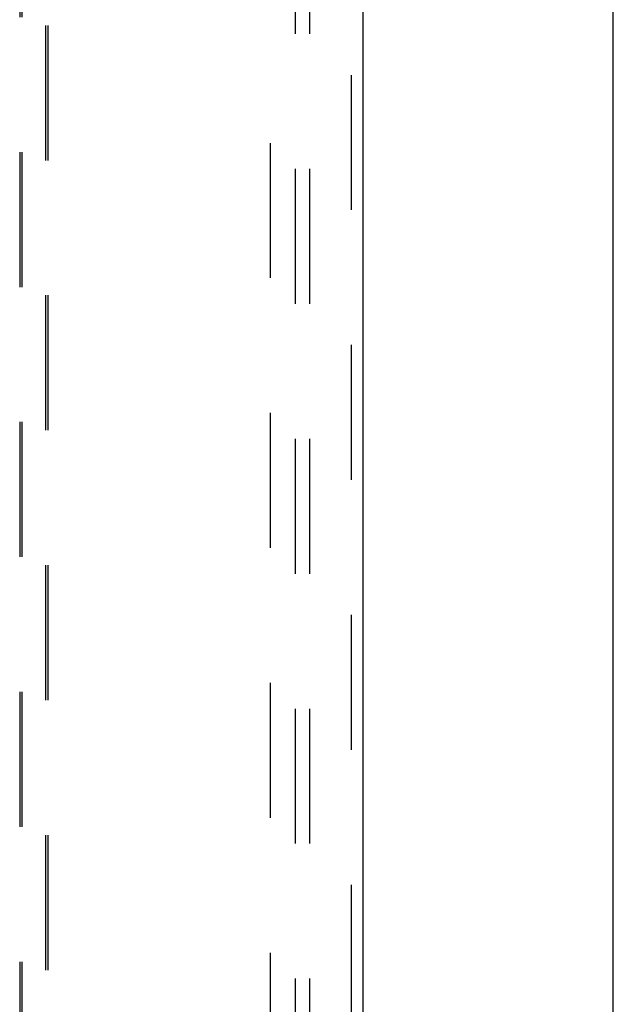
# Model space of a CAD drawing. Header units: inches. Extents: x 0 to 214, y 0 to 139.
# Tile 86 of 147: x 91.53 to 96.72, y 46.18 to 54.78. Entities that reach past the tile are written whole.
import ezdxf

# ---------------------------------------------------------------- set-up
doc = ezdxf.new("R2010")
doc.units = ezdxf.units.IN
doc.header["$LTSCALE"] = 11.786071
doc.header["$MEASUREMENT"] = 0
doc.linetypes.add('HIDDEN', pattern=[0.2, 0.1, -0.1])
doc.layers.get('0').update_dxf_attribs({"linetype": 'CONTINUOUS'})
for name, color, linetype in [('DEFAULT_2', 8, 'HIDDEN'), ('MAIN_OR_RIGHT_DOOR_ASSEMBLY', 7, 'CONTINUOUS'), ('SUBPANEL', 7, 'CONTINUOUS')]:
    doc.layers.add(name, color=color, linetype=linetype)

msp = doc.modelspace()

# ---------------------------------------------------------------- linework, layer by layer
at = {"color": 3, "linetype": 'Continuous'}
msp.add_line((96.7162, 37.6811), (96.7162, 102.2107), dxfattribs=at)
at = {"layer": 'DEFAULT_2', "color": 8, "linetype": 'HIDDEN'}
msp.add_line((93.7162, 96.1291), (93.7162, 39.0251), dxfattribs=at)
at = {"layer": 'MAIN_OR_RIGHT_DOOR_ASSEMBLY', "color": 8, "linetype": 'HIDDEN'}
for p, q in [((94.4247, 96.7231), (94.4247, 38.4311)), ((91.5287, 65.4063), (91.5287, 39.4046)), ((91.5487, 65.4064), (91.5487, 39.4046)), ((91.7587, 39.4046), (91.7587, 65.4064)), ((91.7787, 39.4046), (91.7787, 65.4063))]:
    msp.add_line(p, q, dxfattribs=at)
at = {"layer": 'MAIN_OR_RIGHT_DOOR_ASSEMBLY', "color": 3, "linetype": 'Continuous'}
msp.add_line((94.5287, 96.7231), (94.5287, 38.4311), dxfattribs=at)
at = {"layer": 'SUBPANEL', "color": 8, "linetype": 'HIDDEN'}
for p, q in [((93.935, 93.5458), (93.935, 41.6083)), ((94.06, 93.5458), (94.06, 41.6083))]:
    msp.add_line(p, q, dxfattribs=at)

doc.saveas('drawing.dxf')
